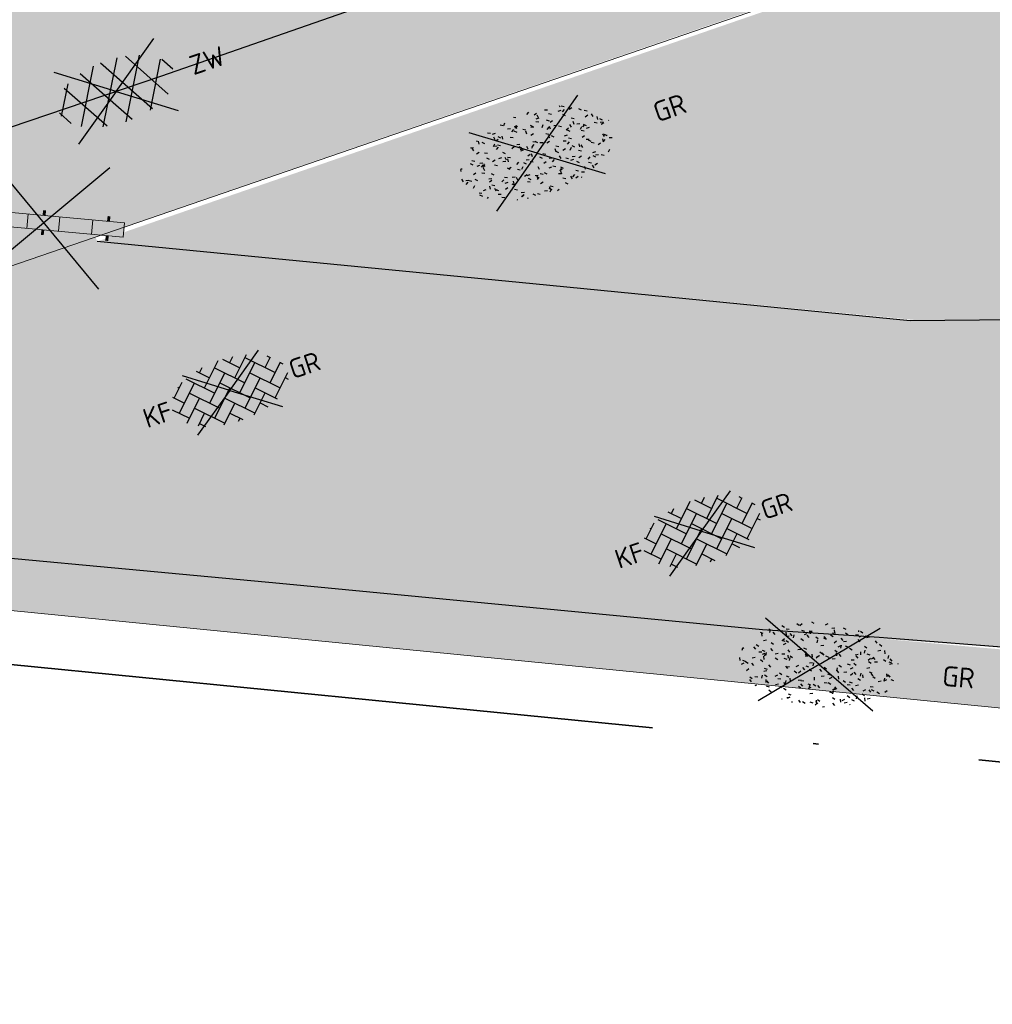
# Model space of a CAD drawing. Header units: metres. Extents: x 132493 to 135358, y 502695 to 503216.
# Tile 28 of 37: x 133062 to 133080, y 503010 to 503029. Entities that reach past the tile are written whole.
import ezdxf
from ezdxf.enums import TextEntityAlignment as Align

# ---------------------------------------------------------------- set-up
doc = ezdxf.new("R2010")
doc.units = ezdxf.units.M
doc.linetypes.add('XX-PROJECTGRENS', pattern=[18, 12, -3, 0, -3])
doc.layers.get('Defpoints').update_dxf_attribs({"color": 3})
for name, color, linetype, lineweight, plot in [('ARC- groen', 92, 'Continuous', 35, False), ('ARC-opbreken bss kf kv grijs', 190, 'Continuous', 20, False), ('N-WE-VH-GESLOTENVERHARDING_BETON-A-500', 12, 'Continuous', 18, False)]:
    doc.layers.add(name, color=color, linetype=linetype, lineweight=lineweight, plot=plot)
for name, color, linetype, lineweight in [('N-WE-KG-GRENS_WERKGRENS-G', 5, 'XX-PROJECTGRENS', 35), ('N-WE-VH-KANTVERHARDING-G', 2, 'Continuous', 18), ('V-WE-GR-GRAS-S', 3, 'Continuous', 25), ('V-WE-VH-KANTOPSLUITING_OPSLUITBAND_150X250-G', 190, 'VH-OPSLUITBAND_150X250-V', 25), ('V-WE-VH-VERHARDING_ASFALT-S', 2, 'Continuous', 25), ('V-WE-VH-VERHARDING_BETONSTRAATSTEEN_KEPER-S', 2, 'Continuous', 25), ('V-WE-VW-VERKEERSTEKEN_BORD_B-S', 7, 'Continuous', 25)]:
    doc.layers.add(name, color=color, linetype=linetype, lineweight=lineweight)
doc.styles.add('NLCS-ISO', font='NLCS-ISO.ttf')
doc.linetypes.add('VH-OPSLUITBAND_150X250-V', pattern='A,8,[24,NLCS.SHX,S=1,R=0,X=0,Y=0],8,-2,4,-2', length=24)

# ---------------------------------------------------------------- blocks, each defined once
blk = doc.blocks.new('V-SVH-BSS_KEIFORMAAT_KEPER-SO')
at = {"ltscale": 0.1}
for p, q in [((-2.150701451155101, 0.9575104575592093), (-0.1362047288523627, 2.972007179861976)), ((-2.150701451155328, 2.442434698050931), (-1.769360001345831, 2.823776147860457)), ((0.2926933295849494, 2.968888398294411), (1.561609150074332, 1.699972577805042)), ((0.8191470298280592, 2.442434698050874), (1.273324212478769, 2.896611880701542)), ((-5.120549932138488, 0.9575104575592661), (-3.948981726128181, 2.129078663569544)), ((4.440892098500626e-16, 0), (-3.727942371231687, 2.683914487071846)), ((-3.520521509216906, 2.327330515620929), (-1.408239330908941, 0.2150483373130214)), ((-2.400361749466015, 2.692094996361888), (-1.408239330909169, 1.699972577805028)), ((-0.6657772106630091, 2.44243469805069), (1.56160915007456, 0.2150483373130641)), ((4.440892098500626e-16, -1.665334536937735e-16), (3.727942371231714, 2.683914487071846)), ((0.819147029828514, 0.9575104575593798), (2.522678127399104, 2.661041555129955)), ((2.304071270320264, 2.442434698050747), (4.531457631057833, 0.2150483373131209)), ((4.297843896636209, 1.933586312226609), (4.531457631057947, 1.699972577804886)), ((-5.259365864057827, 1.096326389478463), (-4.378087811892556, 0.2150483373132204)), ((-5.120549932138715, -0.5274137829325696), (-2.893163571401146, 1.699972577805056)), ((-4.488306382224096, 1.81019114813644), (-4.378087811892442, 1.699972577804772)), ((-3.635625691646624, 0.9575104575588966), (-1.408239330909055, -1.269875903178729)), ((-2.150701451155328, -0.5274137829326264), (0.07668490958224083, 1.699972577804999)), ((-0.6657772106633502, 0.9575104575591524), (1.561609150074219, -1.269875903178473)), ((0.8191470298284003, -0.5274137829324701), (3.046533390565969, 1.699972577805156)), ((2.304071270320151, 0.9575104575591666), (4.531457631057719, -1.269875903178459)), ((3.788995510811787, 0.9575104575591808), (4.578330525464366, 1.746845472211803)), ((3.788995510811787, -0.5274137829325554), (5.323567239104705, 1.00715794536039)), ((5.273919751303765, 0.9575104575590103), (5.468845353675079, 0.7625848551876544)), ((-5.658132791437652, 0.01016907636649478), (-4.378087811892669, -1.269875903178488)), ((-4.735379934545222, -1.627168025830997), (-2.893163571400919, 0.2150483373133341)), ((0, 0), (-4.171838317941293, -3.003495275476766)), ((-2.150701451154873, -2.012338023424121), (0.07668490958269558, 0.2150483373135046)), ((0.8191470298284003, -2.01233802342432), (3.046533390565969, 0.2150483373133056)), ((-3.635625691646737, -0.5274137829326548), (-1.408239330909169, -2.754800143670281)), ((-0.6657772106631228, -0.5274137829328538), (1.561609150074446, -2.754800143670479)), ((8.881784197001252e-16, -1.665334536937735e-16), (4.171838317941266, -3.003495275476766)), ((2.304071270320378, -0.5274137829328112), (3.920312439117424, -2.143654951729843)), ((3.788995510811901, -2.012338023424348), (5.650918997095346, -0.1504145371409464)), ((5.273919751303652, -0.5274137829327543), (5.482181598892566, -0.7356756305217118)), ((-3.817546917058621, -2.194259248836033), (-2.893163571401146, -1.269875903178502)), ((-1.517408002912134, -2.863968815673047), (0.0766849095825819, -1.269875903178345)), ((1.441657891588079, -2.874751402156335), (3.046533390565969, -1.269875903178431)), ((-3.635625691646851, -2.012338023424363), (-3.194073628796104, -2.453890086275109)), ((-0.6657772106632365, -2.012338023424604), (0.2908238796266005, -2.968939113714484)), ((2.304071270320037, -2.012338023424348), (2.857603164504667, -2.56586991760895)), ((-0.1404673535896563, -2.971952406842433), (0.0766849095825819, -2.754800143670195))]:
    blk.add_line(p, q, dxfattribs=at)
at = {"style": 'NLCS-ISO'}
blk.add_attdef('FORMAAT', text='', height=1.8, dxfattribs=at).set_placement((-5.758132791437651, -4.40908139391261e-15), align=Align.MIDDLE_RIGHT)
blk.add_attdef('KLEUR', text='', height=1.8, dxfattribs=at).set_placement((5.901333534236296, -1.067507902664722e-15), align=Align.MIDDLE_LEFT)
at = {"style": 'NLCS-ISO', "flags": 1}
blk.add_attdef('FUNCTIE', text='', height=1.8, dxfattribs=at).set_placement((0.1159930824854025, -3.584775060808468), align=Align.MIDDLE_CENTER)
blk = doc.blocks.new('V-SVW-VERKEERSTEKEN_BORD_BB16 1-SO')
at = {"true_color": 0xffffff}
h = blk.add_hatch(color=7, dxfattribs=at)
h.dxf.hatch_style = 1
h.paths.add_polyline_path([(-4.252211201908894, 0.4687500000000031), (-4.127211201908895, 0.4687500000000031), (-4.127211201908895, 0.7937500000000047), (-4.252211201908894, 0.7937500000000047)])
h = blk.add_hatch(color=7, dxfattribs=at)
h.dxf.hatch_style = 1
h.paths.add_polyline_path([(0.06250000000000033, 0.4687500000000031), (-0.06249999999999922, 0.4687500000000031), (-0.06249999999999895, 0.7937500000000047), (0.06250000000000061, 0.7937500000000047)])
h = blk.add_hatch(color=7, dxfattribs=at)
h.dxf.hatch_style = 1
h.paths.add_polyline_path([(4.252211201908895, 0.4687500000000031), (4.127211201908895, 0.4687500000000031), (4.127211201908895, 0.7937500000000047), (4.252211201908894, 0.7937500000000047)])
h = blk.add_hatch(color=7, dxfattribs=at)
h.dxf.hatch_style = 1
h.paths.add_polyline_path([(-3.09375, 0.4687499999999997), (-5.220961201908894, 0.4687499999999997), (-5.220961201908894, -0.4687499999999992), (-3.09375, -0.4687499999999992)])
h = blk.add_hatch(color=7, dxfattribs=at)
h.dxf.hatch_style = 1
h.paths.add_polyline_path([(-1.03125, 0.4687499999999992), (-3.09375, 0.4687499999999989), (-3.09375, -0.4687499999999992), (-1.031249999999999, -0.4687499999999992)])
h = blk.add_hatch(color=7, dxfattribs=at)
h.dxf.hatch_style = 1
h.paths.add_polyline_path([(1.03125, 0.4687499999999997), (-1.031249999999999, 0.4687499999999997), (-1.031249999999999, -0.4687499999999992), (1.03125, -0.4687499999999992)])
h = blk.add_hatch(color=7, dxfattribs=at)
h.dxf.hatch_style = 1
h.paths.add_polyline_path([(3.158461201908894, 0.4687499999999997), (1.03125, 0.4687499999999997), (1.03125, -0.4687499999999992), (3.158461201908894, -0.4687499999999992)])
h = blk.add_hatch(color=7, dxfattribs=at)
h.dxf.hatch_style = 1
h.paths.add_polyline_path([(5.220961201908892, 0.4687499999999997), (3.158461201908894, 0.4687499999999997), (3.158461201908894, -0.4687499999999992), (5.220961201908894, -0.4687499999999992)])
h = blk.add_hatch(color=7, dxfattribs=at)
h.dxf.hatch_style = 1
h.paths.add_polyline_path([(-4.252211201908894, -0.4687499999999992), (-4.127211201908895, -0.4687499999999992), (-4.127211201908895, -0.7937500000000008), (-4.252211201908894, -0.7937500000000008)])
h = blk.add_hatch(color=7, dxfattribs=at)
h.dxf.hatch_style = 1
h.paths.add_polyline_path([(0.06250000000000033, -0.4687499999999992), (-0.06249999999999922, -0.4687499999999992), (-0.06249999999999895, -0.7937500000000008), (0.06250000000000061, -0.7937500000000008)])
h = blk.add_hatch(color=7, dxfattribs=at)
h.dxf.hatch_style = 1
h.paths.add_polyline_path([(4.252211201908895, -0.4687499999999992), (4.127211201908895, -0.4687499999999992), (4.127211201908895, -0.7937500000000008), (4.252211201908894, -0.7937500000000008)])
at = {"color": 250, "true_color": 0x191919}
for points in [[(-3.95, -3.95), (3.95, 3.95)], [(-3.95, 3.95), (3.95, -3.95)]]:
    blk.add_lwpolyline(points, dxfattribs=at)
at = {"color": 250, "lineweight": 0, "true_color": 0x191919}
for points in [[(-4.252211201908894, 0.4687500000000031), (-4.252211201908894, 0.7937500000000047)], [(-4.127211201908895, 0.4687500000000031), (-4.127211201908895, 0.7937500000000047)], [(-0.06249999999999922, 0.4687500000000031), (-0.06249999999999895, 0.7937500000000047)], [(0.06250000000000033, 0.4687500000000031), (0.06250000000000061, 0.7937500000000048)], [(4.127211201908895, 0.4687500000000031), (4.127211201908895, 0.7937500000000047)], [(4.252211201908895, 0.4687500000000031), (4.252211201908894, 0.7937500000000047)], [(-5.220961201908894, 0.4687499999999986), (5.220961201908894, 0.4687499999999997)], [(-5.220961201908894, 0.4687499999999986), (-5.220961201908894, -0.4687499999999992)], [(-3.09375, 0.4687499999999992), (-3.09375, -0.4687499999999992)], [(-1.03125, 0.4687500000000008), (-1.031249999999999, -0.4687499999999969)], [(1.03125, 0.4687499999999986), (1.03125, -0.4687499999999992)], [(3.158461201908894, 0.4687499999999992), (3.158461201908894, -0.4687499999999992)], [(5.220961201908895, 0.4687500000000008), (5.220961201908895, -0.4687499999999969)], [(-5.220961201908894, -0.4687499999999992), (5.220961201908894, -0.4687499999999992)], [(-4.252211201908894, -0.4687499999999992), (-4.252211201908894, -0.7937500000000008)], [(-4.127211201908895, -0.4687499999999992), (-4.127211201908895, -0.7937500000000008)], [(-0.06249999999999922, -0.4687499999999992), (-0.06249999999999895, -0.7937500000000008)], [(0.06250000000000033, -0.4687499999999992), (0.06250000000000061, -0.793750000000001)], [(4.127211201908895, -0.4687499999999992), (4.127211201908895, -0.7937500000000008)], [(4.252211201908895, -0.4687499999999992), (4.252211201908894, -0.7937500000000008)]]:
    blk.add_lwpolyline(points, dxfattribs=at)
blk = doc.blocks.new('V-SVH-ASFALT-SO')
for p, q in [((1.110223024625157e-16, -2.498001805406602e-16), (-4.895333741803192, 3.524372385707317)), ((1.110223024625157e-16, -4.024558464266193e-16), (4.895333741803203, 3.524372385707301)), ((-3.33066907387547e-16, -2.498001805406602e-16), (-4.895333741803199, -3.524372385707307)), ((5.551115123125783e-16, -4.024558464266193e-16), (4.895333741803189, -3.524372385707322))]:
    blk.add_line(p, q)
at = {"ltscale": 0.1}
for p, q in [((-4.100111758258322, -2.048697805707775), (-1.242826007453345, 2.900266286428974)), ((-2.190445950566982, -2.741059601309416), (1.077105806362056, 2.918506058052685)), ((2.677281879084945, -2.619009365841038), (-0.5432607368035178, 2.959134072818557)), ((4.510772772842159, -1.794708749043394), (1.852845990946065, 2.808955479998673)), ((-5.554205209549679, -0.567261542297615), (-4.018330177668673, 2.092952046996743)), ((0.5636441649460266, -2.958081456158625), (-2.659220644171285, 2.624084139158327)), ((-0.01487396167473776, -2.972858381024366), (3.131131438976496, 2.476182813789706)), ((-1.82940820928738, -2.81319315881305), (-4.495765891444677, 1.805073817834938)), ((2.466129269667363, -2.675634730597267), (4.87972582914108, 1.504837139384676)), ((5.637525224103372, 0.2536987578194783), (4.955691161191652, 1.434669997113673)), ((-4.910060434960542, -1.477346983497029), (-5.644711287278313, -0.2048943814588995))]:
    blk.add_line(p, q, dxfattribs=at)
at = {"style": 'NLCS-ISO'}
blk.add_attdef('KLEUR', text='', height=1.8, dxfattribs=at).set_placement((7.295467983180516, 1.13686837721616e-13), align=Align.MIDDLE_LEFT)
at = {"style": 'NLCS-ISO', "flags": 1}
blk.add_attdef('FUNCTIE', text='', height=1.8, dxfattribs=at).set_placement((0.1159930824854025, -3.584775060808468), align=Align.MIDDLE_CENTER)
blk = doc.blocks.new('V-SGR-GRAS_01-SO')
at = {"ltscale": 0.1}
for p, q in [((0, 0), (-1.426722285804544, 1.027161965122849)), ((-0.2123617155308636, 0.998255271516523), (-0.2688534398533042, 1.03087078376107)), ((0, 0), (1.426722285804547, 1.027161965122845)), ((0.07335939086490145, 0.9932330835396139), (0.1383112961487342, 1.030733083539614)), ((-1.301832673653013, 0.7612362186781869), (-1.32375157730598, 0.7738911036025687)), ((-1.2843362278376, 0.6840517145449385), (-1.277799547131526, 0.7587663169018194)), ((-0.9386756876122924, 0.8402425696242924), (-1.003627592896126, 0.8777425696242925)), ((-0.8917062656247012, 0.8119036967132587), (-0.8167062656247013, 0.8119036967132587)), ((-0.5755187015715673, 0.9192489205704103), (-0.6404706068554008, 0.9567489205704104)), ((-0.5619066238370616, 0.9188498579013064), (-0.5088736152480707, 0.9718828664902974)), ((-0.4269372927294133, 0.7849215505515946), (-0.4993817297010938, 0.8043329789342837)), ((-0.4246052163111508, 0.7057330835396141), (-0.3596533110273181, 0.743233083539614)), ((-0.3167062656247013, 0.8119036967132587), (-0.2417062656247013, 0.8119036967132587)), ((-0.3159448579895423, 0.773800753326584), (-0.2435004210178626, 0.7932121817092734)), ((-0.278054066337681, 0.7348787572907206), (-0.2910776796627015, 0.8087393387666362)), ((0.2856028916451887, 0.7107552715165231), (0.2206509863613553, 0.7482552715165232)), ((0.2394624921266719, 0.9226217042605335), (0.3119069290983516, 0.9420331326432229)), ((0.2582937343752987, 0.8119036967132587), (0.3332937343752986, 0.8119036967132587)), ((0.3171717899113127, 0.8144474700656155), (0.3041481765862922, 0.888308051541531)), ((0.5942198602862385, 0.9254137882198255), (0.521775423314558, 0.9448252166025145)), ((0.6487598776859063, 0.7897616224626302), (0.5838079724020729, 0.8272616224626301)), ((0.8332937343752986, 0.8119036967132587), (0.9082937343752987, 0.8119036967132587)), ((0.9123976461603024, 0.8940161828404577), (0.9069385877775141, 0.9249760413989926)), ((0.9271252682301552, 0.7644672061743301), (0.992077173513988, 0.8019672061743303)), ((1.011916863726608, 0.8687679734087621), (0.946964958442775, 0.9062679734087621)), ((1.149627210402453, 0.7765928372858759), (1.077182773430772, 0.796004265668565)), ((1.109260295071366, 0.767454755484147), (1.181704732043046, 0.7868661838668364)), ((-1.448094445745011, 0.6444293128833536), (-1.520538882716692, 0.6638407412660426)), ((-1.468505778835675, 0.5757413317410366), (-1.481529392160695, 0.6496019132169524)), ((-1.426759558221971, 0.4761588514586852), (-1.354315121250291, 0.4955702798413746)), ((-1.153848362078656, 0.6473139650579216), (-1.206881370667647, 0.7003469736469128)), ((-0.9684930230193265, 0.5122634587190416), (-0.9154600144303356, 0.5652964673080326)), ((-0.8926870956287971, 0.4956083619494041), (-0.9651315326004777, 0.5150197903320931)), ((-0.8732799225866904, 0.6553100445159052), (-0.8863035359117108, 0.7291706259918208)), ((-0.8713522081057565, 0.6249798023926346), (-0.7989077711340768, 0.644391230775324)), ((-0.8038680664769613, 0.4737362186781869), (-0.8688199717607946, 0.5112362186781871)), ((-0.7295842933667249, 0.6473139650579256), (-0.7826173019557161, 0.7003469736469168)), ((-0.6887983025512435, 0.606853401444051), (-0.6822616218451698, 0.6815680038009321)), ((-0.4407110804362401, 0.5527425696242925), (-0.5056629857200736, 0.5902425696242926)), ((-0.305320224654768, 0.6473139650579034), (-0.3583532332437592, 0.7003469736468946)), ((-0.07755409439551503, 0.6317489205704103), (-0.1425059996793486, 0.6692489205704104)), ((-0.09326037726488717, 0.5296550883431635), (-0.08672369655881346, 0.6043696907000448)), ((-0.001554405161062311, 0.4698128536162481), (0.07089003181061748, 0.4892242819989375)), ((0.128470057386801, 0.6361005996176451), (0.05602562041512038, 0.6555120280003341)), ((0.1189438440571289, 0.6473139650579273), (0.06591083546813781, 0.7003469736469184)), ((0.3219768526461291, 0.565296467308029), (0.37500986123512, 0.61832947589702)), ((0.4291606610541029, 0.4769672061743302), (0.4941125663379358, 0.5144672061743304)), ((0.5432079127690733, 0.6473139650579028), (0.4901749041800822, 0.700346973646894)), ((0.5022775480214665, 0.4524567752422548), (0.5088142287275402, 0.5271713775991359)), ((0.5538529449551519, 0.6186338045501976), (0.6262973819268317, 0.638045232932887)), ((0.6838774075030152, 0.4872796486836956), (0.6114329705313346, 0.5066910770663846)), ((0.9674719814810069, 0.6473139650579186), (0.9144389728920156, 0.7003469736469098)), ((1.146724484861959, 0.5022616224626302), (1.081772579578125, 0.5397616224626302)), ((1.391736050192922, 0.6473139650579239), (1.338703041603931, 0.7003469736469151)), ((1.509881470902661, 0.5812679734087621), (1.444929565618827, 0.6187679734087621)), ((-1.893339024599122, 0.2367171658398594), (-1.921057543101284, 0.2527204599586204)), ((-1.595790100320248, 0.240727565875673), (-1.64882310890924, 0.2937605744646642)), ((-1.530182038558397, 0.3157235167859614), (-1.59513394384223, 0.3532235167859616)), ((-1.1670250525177, 0.394729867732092), (-1.231976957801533, 0.4322298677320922)), ((-1.171526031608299, 0.2407275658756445), (-1.22455904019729, 0.2937605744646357)), ((-0.9225698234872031, 0.4182330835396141), (-0.8576179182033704, 0.4557330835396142)), ((-0.7472619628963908, 0.2407275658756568), (-0.800294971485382, 0.293760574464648)), ((-0.5569617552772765, 0.3209919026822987), (-0.4845173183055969, 0.3404033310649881)), ((-0.3372797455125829, 0.3467874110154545), (-0.4097241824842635, 0.3661988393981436)), ((-0.3229978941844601, 0.2407275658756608), (-0.3760309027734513, 0.293760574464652)), ((0.05725352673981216, 0.2652425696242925), (-0.007698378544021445, 0.3027425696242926)), ((0.1012661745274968, 0.2407275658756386), (0.04823316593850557, 0.2937605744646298)), ((0.4204105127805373, 0.3442489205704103), (0.3554586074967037, 0.3817489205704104)), ((0.4170194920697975, 0.2481830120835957), (0.403995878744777, 0.3220435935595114)), ((0.5255302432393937, 0.2407275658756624), (0.4724972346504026, 0.2937605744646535)), ((0.7835674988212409, 0.4232552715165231), (0.7186155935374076, 0.4607552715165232)), ((0.8682433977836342, 0.3146459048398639), (0.9406878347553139, 0.3340573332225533)), ((0.9497943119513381, 0.240727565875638), (0.896761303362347, 0.2937605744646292)), ((1.012245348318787, 0.3277517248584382), (0.9992217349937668, 0.4016123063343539)), ((1.097815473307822, 0.3752584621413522), (1.104352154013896, 0.4499730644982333)), ((1.239284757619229, 0.338458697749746), (1.166840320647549, 0.357870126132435)), ((1.205860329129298, 0.2117430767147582), (1.258893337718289, 0.2647760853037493)), ((1.282926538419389, 0.2482013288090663), (1.347878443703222, 0.2857013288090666)), ((1.374058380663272, 0.2407275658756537), (1.32102537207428, 0.2937605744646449)), ((1.423650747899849, 0.4634668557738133), (1.496095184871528, 0.4828782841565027)), ((1.644689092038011, 0.2147616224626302), (1.579737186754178, 0.2522616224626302)), ((1.607471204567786, 0.4073204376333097), (1.594447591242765, 0.4811810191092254)), ((1.693353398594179, 0.2980601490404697), (1.699890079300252, 0.3727747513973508)), ((1.798322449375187, 0.240727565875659), (1.745289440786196, 0.2937605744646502)), ((-1.963883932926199, -0.07009183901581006), (-1.976907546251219, 0.003768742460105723)), ((-1.929988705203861, 0.1884380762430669), (-1.925125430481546, 0.244025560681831)), ((-1.667776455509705, 0.02335000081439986), (-1.595332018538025, 0.04276142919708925)), ((-1.516706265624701, 0.1869036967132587), (-1.441706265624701, 0.1869036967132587)), ((-1.358436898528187, 0.2062951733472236), (-1.430881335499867, 0.2257066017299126)), ((0, 0), (-1.426722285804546, -1.027161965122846)), ((-1.420534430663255, 0.1307330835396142), (-1.355582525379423, 0.1682330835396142)), ((-1.36865807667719, 0.009476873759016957), (-1.38168169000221, 0.08333745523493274)), ((-1.375079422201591, 0.1056770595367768), (-1.3220464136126, 0.1587100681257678)), ((-1.334450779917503, 0.1112397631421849), (-1.327914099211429, 0.1859543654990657)), ((-1.112369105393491, 0.1721709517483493), (-1.039924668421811, 0.1915823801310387)), ((-1.032217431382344, 0.02822351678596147), (-1.097169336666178, 0.06572351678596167)), ((-0.9417062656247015, 0.1869036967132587), (-0.8667062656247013, 0.1869036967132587)), ((-0.8030295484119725, 0.05747422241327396), (-0.8754739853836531, 0.07688565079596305)), ((-0.7734322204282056, 0.0890455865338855), (-0.786455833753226, 0.1629061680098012)), ((-0.738912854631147, 0.03404145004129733), (-0.7323761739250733, 0.1087560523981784)), ((-0.6690604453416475, 0.107229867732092), (-0.734012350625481, 0.1447298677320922)), ((-0.305903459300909, 0.186236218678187), (-0.3708553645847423, 0.2237362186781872)), ((-0.3667062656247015, 0.1869036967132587), (-0.2917062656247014, 0.1869036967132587)), ((-0.2425713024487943, 0.01700400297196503), (-0.1701268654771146, 0.03641543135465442)), ((-0.1782063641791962, 0.1686142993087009), (-0.1912299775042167, 0.2424748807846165)), ((-0.1433749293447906, -0.04315686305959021), (-0.1368382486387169, 0.03155773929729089)), ((-0.08460954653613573, 0.1587100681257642), (-0.03157653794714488, 0.2117430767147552)), ((-0.06880394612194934, 0.1894672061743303), (-0.003852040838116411, 0.2269672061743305)), ((2.220446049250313e-16, 0), (1.426722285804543, -1.02716196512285)), ((0.2181276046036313, 0.1979664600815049), (0.1456831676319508, 0.217377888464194)), ((0.2082937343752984, 0.1869036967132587), (0.2832937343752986, 0.1869036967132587)), ((0.3128360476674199, 0.1658249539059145), (0.3852804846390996, 0.1852363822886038)), ((0.5552181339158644, -0.02225743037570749), (0.4902662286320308, 0.01524256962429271)), ((0.7735349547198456, 0.04914550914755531), (0.701090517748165, 0.06855693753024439)), ((0.7832937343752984, 0.1869036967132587), (0.8582937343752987, 0.1869036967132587)), ((0.9183751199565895, 0.05674892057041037), (0.853423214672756, 0.09424892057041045)), ((1.18263385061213, 0.01065800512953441), (1.255078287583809, 0.0300694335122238)), ((1.281532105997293, 0.1357552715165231), (1.21658020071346, 0.1732552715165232)), ((1.358293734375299, 0.1869036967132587), (1.433293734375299, 0.1869036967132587)), ((1.794692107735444, 0.1896377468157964), (1.722247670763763, 0.2090491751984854)), ((1.738041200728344, 0.1594789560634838), (1.810485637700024, 0.1788903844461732)), ((1.933293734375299, 0.1869036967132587), (1.948146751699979, 0.1869036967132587)), ((-1.918499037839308, -0.1567669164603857), (-1.853547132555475, -0.1192669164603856)), ((-1.824186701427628, -0.08301801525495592), (-1.896631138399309, -0.06360658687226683)), ((-1.758531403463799, -0.1297891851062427), (-1.823483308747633, -0.0922891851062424)), ((-1.613467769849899, -0.1658588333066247), (-1.666500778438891, -0.1128258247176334)), ((-1.395374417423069, -0.05078283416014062), (-1.460326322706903, -0.01328283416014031)), ((-1.268779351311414, -0.2318389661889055), (-1.341223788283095, -0.2124275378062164)), ((-1.189203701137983, -0.1658588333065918), (-1.242236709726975, -0.1128258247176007)), ((-0.7649396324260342, -0.1658588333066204), (-0.8179726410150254, -0.1128258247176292)), ((-0.7979786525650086, -0.1318169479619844), (-0.7255342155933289, -0.112405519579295)), ((-0.534252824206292, -0.2592764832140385), (-0.5992047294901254, -0.2217764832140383)), ((-0.5667685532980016, -0.09803279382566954), (-0.5018166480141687, -0.0605327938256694)), ((-0.4911959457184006, -0.2478763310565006), (-0.4381629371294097, -0.1948433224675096)), ((-0.3406755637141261, -0.1658588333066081), (-0.3937085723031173, -0.1128258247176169)), ((-0.2476221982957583, -0.09134672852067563), (-0.3200666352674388, -0.07193530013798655)), ((-0.1710958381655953, -0.180270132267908), (-0.2360477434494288, -0.1427701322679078)), ((0.08358850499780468, -0.1658588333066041), (0.0305554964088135, -0.1128258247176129)), ((0.1920611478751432, -0.101263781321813), (0.1271092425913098, -0.06376378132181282)), ((0.307785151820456, -0.2401676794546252), (0.2353407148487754, -0.2207562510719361)), ((0.4521629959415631, -0.1203551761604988), (0.4586996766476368, -0.04564057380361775)), ((0.5078525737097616, -0.1658588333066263), (0.4548195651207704, -0.1128258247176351)), ((0.6272265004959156, -0.138162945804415), (0.6996709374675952, -0.1187515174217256)), ((0.7849619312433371, -0.03929867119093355), (0.84991383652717, -0.001798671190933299)), ((0.7992739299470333, -0.1948433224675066), (0.852306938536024, -0.1418103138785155)), ((0.9321166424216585, -0.1658588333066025), (0.8790836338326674, -0.1128258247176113)), ((1.047700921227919, -0.1975534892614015), (1.054237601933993, -0.1228388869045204)), ((1.112093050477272, -0.2385127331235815), (1.099069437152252, -0.1646521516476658)), ((1.32894230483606, -0.09967544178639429), (1.256497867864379, -0.0802640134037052)), ((1.356380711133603, -0.1658588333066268), (1.303347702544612, -0.1128258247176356)), ((1.416339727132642, -0.2307510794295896), (1.351387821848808, -0.1932510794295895)), ((1.638727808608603, -0.2680645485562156), (1.703679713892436, -0.2305645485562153)), ((1.643238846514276, -0.2747518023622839), (1.649775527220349, -0.2000372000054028)), ((1.70731890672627, -0.1589440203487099), (1.69429529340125, -0.08508343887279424)), ((1.779496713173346, -0.1517447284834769), (1.714544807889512, -0.1142447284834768)), ((1.780644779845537, -0.1658588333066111), (1.727611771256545, -0.1128258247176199)), ((1.884349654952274, -0.2484963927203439), (1.811905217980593, -0.2290849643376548)), ((-1.781665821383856, -0.300909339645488), (-1.728632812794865, -0.247876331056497)), ((-1.623723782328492, -0.4962955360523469), (-1.688675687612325, -0.4587955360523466)), ((-1.566706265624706, -0.4380963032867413), (-1.491706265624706, -0.4380963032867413)), ((-1.384565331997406, -0.4615721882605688), (-1.378028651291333, -0.3868575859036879)), ((-1.353386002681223, -0.2806378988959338), (-1.280941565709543, -0.2612264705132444)), ((-1.260566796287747, -0.4172891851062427), (-1.32551870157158, -0.3797891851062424)), ((-1.268810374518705, -0.5567875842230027), (-1.281833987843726, -0.4829270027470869)), ((-1.064733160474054, -0.3855327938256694), (-0.9997812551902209, -0.3480327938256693)), ((-0.991706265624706, -0.4380963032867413), (-0.9167062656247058, -0.4380963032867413)), ((-0.8974098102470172, -0.3382828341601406), (-0.9623617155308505, -0.3007828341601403)), ((-0.7890274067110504, -0.5387705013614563), (-0.7824907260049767, -0.4640558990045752)), ((-0.7133720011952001, -0.3806599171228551), (-0.7858164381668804, -0.361248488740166)), ((-0.6735845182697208, -0.4772188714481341), (-0.6866081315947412, -0.4033582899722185)), ((-0.483588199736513, -0.4358048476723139), (-0.4111437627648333, -0.4163934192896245)), ((-0.416706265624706, -0.4380963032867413), (-0.3417062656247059, -0.4380963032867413)), ((-0.07835866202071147, -0.3976501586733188), (-0.09138227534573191, -0.3237895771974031)), ((0.07181915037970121, -0.2869838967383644), (0.1442635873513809, -0.2675724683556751)), ((0.1582937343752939, -0.4380963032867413), (0.2332937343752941, -0.4380963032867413)), ((0.326868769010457, -0.467770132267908), (0.2619168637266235, -0.4302701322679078)), ((0.2869973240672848, -0.3267986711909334), (0.3519492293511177, -0.2892986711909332)), ((0.5168671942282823, -0.3180814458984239), (0.5038435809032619, -0.2442208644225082)), ((0.6900257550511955, -0.388763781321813), (0.6250738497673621, -0.3512637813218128)), ((0.7332937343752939, -0.4380963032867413), (0.8082937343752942, -0.4380963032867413)), ((0.8631925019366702, -0.3889886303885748), (0.7907480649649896, -0.3695772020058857)), ((0.9416169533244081, -0.4421508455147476), (1.014061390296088, -0.4227394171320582)), ((1.053182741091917, -0.3097574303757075), (0.988230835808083, -0.2722574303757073)), ((1.308293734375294, -0.4380963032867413), (1.383293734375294, -0.4380963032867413)), ((1.497024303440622, -0.2933298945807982), (1.569468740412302, -0.2739184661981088)), ((-1.631145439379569, -0.572445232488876), (-1.68417844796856, -0.5194122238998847)), ((-1.535305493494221, -0.6572178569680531), (-1.497745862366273, -0.6355327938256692)), ((-1.206881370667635, -0.5724452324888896), (-1.259914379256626, -0.5194122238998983)), ((-1.179121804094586, -0.6699731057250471), (-1.251566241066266, -0.650561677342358)), ((-1.038995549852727, -0.5846257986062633), (-0.9665511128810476, -0.5652143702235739)), ((-0.8977823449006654, -0.6544627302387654), (-0.8447493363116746, -0.6014297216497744)), ((-0.7826173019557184, -0.5724452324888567), (-0.8356503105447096, -0.5194122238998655)), ((-0.7626021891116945, -0.7047891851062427), (-0.8275540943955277, -0.6672891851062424)), ((-0.3994452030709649, -0.6257828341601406), (-0.4643971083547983, -0.5882828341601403)), ((-0.3583532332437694, -0.5724452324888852), (-0.4113862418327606, -0.519412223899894)), ((-0.1579646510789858, -0.5294808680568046), (-0.2304090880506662, -0.5100694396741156)), ((-0.2109672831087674, -0.6142986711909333), (-0.1460153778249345, -0.5767986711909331)), ((-0.193489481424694, -0.6159688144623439), (-0.1869528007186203, -0.5412542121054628)), ((-0.1691977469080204, -0.7397927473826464), (-0.09675330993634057, -0.720381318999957)), ((-0.03628821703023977, -0.5467764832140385), (-0.1012401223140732, -0.5092764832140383)), ((0.0659108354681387, -0.5724452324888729), (0.01287782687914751, -0.5194122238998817)), ((0.3974426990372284, -0.6783018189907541), (0.324998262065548, -0.6588903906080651)), ((0.3862096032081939, -0.590971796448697), (0.4586540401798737, -0.5715603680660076)), ((0.3926875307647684, -0.6014297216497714), (0.4457205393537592, -0.5483967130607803)), ((0.4020484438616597, -0.6931671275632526), (0.4085851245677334, -0.6184525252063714)), ((0.4901749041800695, -0.5724452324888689), (0.4371418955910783, -0.5194122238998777)), ((0.8248333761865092, -0.755270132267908), (0.7598814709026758, -0.7177701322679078)), ((0.9144389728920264, -0.5724452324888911), (0.8614059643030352, -0.5194122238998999)), ((0.9975863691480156, -0.7703654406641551), (1.004123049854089, -0.695650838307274)), ((1.187990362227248, -0.676263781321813), (1.123038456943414, -0.6387637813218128)), ((1.140763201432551, -0.5555645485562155), (1.205715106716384, -0.5180645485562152)), ((1.211940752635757, -0.804777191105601), (1.198917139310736, -0.7309166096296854)), ((1.256007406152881, -0.7461387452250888), (1.328451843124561, -0.7267273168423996)), ((1.338703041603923, -0.5724452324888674), (1.285670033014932, -0.5194122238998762)), ((1.418599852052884, -0.5378095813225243), (1.346155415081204, -0.5183981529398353)), ((1.551147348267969, -0.5972574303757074), (1.486195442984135, -0.5597574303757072)), ((1.684164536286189, -0.5473895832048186), (1.736190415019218, -0.4953637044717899)), ((1.71280390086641, -0.5222820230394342), (1.709934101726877, -0.5194122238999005)), ((-1.125759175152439, -0.7837955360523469), (-1.190711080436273, -0.7462955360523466)), ((-0.8361067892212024, -0.9432198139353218), (-0.8533279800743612, -0.9259986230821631)), ((-0.7246050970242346, -0.8886136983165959), (-0.6521606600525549, -0.8692022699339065)), ((-0.7089318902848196, -0.9017986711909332), (-0.6439799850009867, -0.864298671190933)), ((-0.6237144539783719, -0.8187940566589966), (-0.6961588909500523, -0.7993826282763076)), ((-0.5823747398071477, -0.9944952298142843), (-0.5867604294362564, -0.9696227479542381)), ((-0.3760309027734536, -0.9790316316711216), (-0.4290639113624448, -0.9259986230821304)), ((-0.2646375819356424, -0.9922891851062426), (-0.3295894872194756, -0.9547891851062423)), ((-0.06830710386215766, -0.9676150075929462), (-0.1407515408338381, -0.9482035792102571)), ((-0.01389886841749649, -1.008016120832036), (0.03913414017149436, -0.9549831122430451)), ((0.04823316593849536, -0.9790316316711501), (-0.004799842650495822, -0.925998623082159)), ((0.02148904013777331, -0.9639146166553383), (0.008465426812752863, -0.8900540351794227)), ((0.09851940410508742, -0.9132828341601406), (0.03356749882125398, -0.8757828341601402)), ((0.4616763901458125, -0.8342764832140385), (0.3967244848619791, -0.7967764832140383)), ((0.4724972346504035, -0.9790316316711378), (0.4194642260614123, -0.9259986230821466)), ((0.6167148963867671, -0.8843459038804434), (0.6036912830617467, -0.8104853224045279)), ((0.6427985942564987, -0.8430645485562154), (0.7077504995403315, -0.8055645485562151)), ((0.7006000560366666, -0.8949596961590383), (0.7730444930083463, -0.875548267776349)), ((0.8560084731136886, -0.9382788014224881), (0.8437282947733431, -0.9259986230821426)), ((0.9528500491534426, -0.8271227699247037), (0.8804056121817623, -0.8077113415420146)), ((0.1721150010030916, -1.036566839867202), (0.217637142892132, -1.024369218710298))]:
    blk.add_line(p, q, dxfattribs=at)
at = {"ltscale": 0.1, "style": 'NLCS-ISO'}
blk.add_attdef('TYPE', text='', height=0.5, dxfattribs=at).set_placement((3.470943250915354, -0.01606055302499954), align=Align.MIDDLE_CENTER)

msp = doc.modelspace()

# ---------------------------------------------------------------- hatches: boundary and pattern name
at = {"layer": 'ARC- groen', "transparency": 33554559}
h = msp.add_hatch(color=256, dxfattribs=at)
h.dxf.hatch_style = 1
edge = h.paths.add_edge_path()
edge.add_arc((133083.2202563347, 503041.9356489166), 18.86796438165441, 269.0278400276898, 311.3891394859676, ccw=False)
edge.add_line((133082.9001315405, 503023.0704004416), (133078.9944918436, 503023.034125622))
edge.add_line((133078.9944918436, 503023.034125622), (133063.6259968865, 503024.5079349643))
edge.add_line((133063.6259968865, 503024.5079349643), (133108.8684908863, 503040.1106153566))
edge.add_line((133108.8684908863, 503040.1106153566), (133098.1593487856, 503029.6078003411))
edge.add_line((133098.1593487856, 503029.6078003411), (133095.695182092, 503027.7802150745))
h = msp.add_hatch(color=256, dxfattribs=at)
h.dxf.hatch_style = 1
edge = h.paths.add_edge_path()
edge.add_line((133042.10949897, 503015.5027772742), (133029.1286983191, 503010.9121872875))
edge.add_line((133029.1286983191, 503010.9121872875), (133028.9772280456, 503011.2612466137))
edge.add_line((133028.9772280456, 503011.2612466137), (133029.3337516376, 503012.400934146))
edge.add_line((133029.3337516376, 503012.400934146), (133040.4990285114, 503016.3222247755))
edge.add_line((133040.4990285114, 503016.3222247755), (133049.9997926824, 503018.5219122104))
edge.add_line((133049.9997926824, 503018.5219122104), (133057.0145950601, 503018.9344994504))
edge.add_line((133057.0145950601, 503018.9344994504), (133059.019048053, 503018.8940779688))
edge.add_line((133059.019048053, 503018.8940779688), (133071.5117653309, 503017.7197599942))
edge.add_line((133071.5117653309, 503017.7197599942), (133083.706781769, 503016.6327377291))
edge.add_arc((133083.3375880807, 503008.5635958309), 8.077583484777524, 20.986528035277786, 87.38032889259, ccw=False)
edge.add_line((133090.8793423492, 503011.4565696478), (133090.1849277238, 503011.2120113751))
edge.add_arc((133082.4636333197, 503006.5879857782), 8.999999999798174, 30.91598483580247, 84.36397240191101)
edge.add_line((133083.3475114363, 503015.5444783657), (133070.0418727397, 503016.8575551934))
edge.add_line((133070.0418727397, 503016.8575551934), (133062.0180958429, 503017.6493875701))
edge.add_arc((133057.2058705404, 502968.8862612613), 48.99999999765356, 84.36397240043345, 97.81727063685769)
edge.add_arc((133057.2058705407, 502968.8862612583), 49.00000000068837, 97.81727063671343, 107.9441154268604)
at = {"layer": 'ARC-opbreken bss kf kv grijs', "transparency": 33554559}
h = msp.add_hatch(color=256, dxfattribs=at)
h.dxf.hatch_style = 1
h.paths.add_polyline_path([(133063.0182691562, 503018.5228190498), (133059.019048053, 503018.8940779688), (133057.0145950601, 503018.9344994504), (133050.6991975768, 503018.5630488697), (133050.2114909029, 503019.9911700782), (133063.5970593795, 503024.5921229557), (133063.628296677, 503024.5087971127), (133071.7307712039, 503023.7237036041), (133078.753110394, 503023.0318837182), (133082.9001315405, 503023.0704004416), (133081.9677499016, 503016.844975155), (133076.0060404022, 503017.2879598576)])
at = {"layer": 'N-WE-VH-GESLOTENVERHARDING_BETON-A-500', "transparency": 33554559}
h = msp.add_hatch(color=256, dxfattribs=at)
h.dxf.hatch_style = 1
h.paths.add_polyline_path([(133116.6939272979, 503048.8591052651), (133048.4337334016, 503025.1968671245), (133050.2114909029, 503019.9911700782), (133108.8219780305, 503040.1740900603)])

# ---------------------------------------------------------------- linework, layer by layer
at = {"layer": 'Defpoints', "flags": 128}
msp.add_lwpolyline([(133049.3970874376, 503022.3557495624), (133064.810425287, 503027.5820384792), (133091.5910642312, 503036.9003618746), (133104.311714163, 503041.3634921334), (133117.0395056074, 503045.8291280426), (133130.9366617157, 503050.8245531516), (133143.7609534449, 503055.4043779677), (133150.8545237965, 503057.9410211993), (133166.4091660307, 503063.8215317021), (133187.8155007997, 503071.8356842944), (133201.8341864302, 503077.1154822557), (133216.3735539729, 503082.4932959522), (133229.3299231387, 503087.4267039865)], dxfattribs=at)
at = {"layer": 'N-WE-KG-GRENS_WERKGRENS-G', "flags": 128}
msp.add_lwpolyline([(132714.2253158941, 502831.3904483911), (132712.7400949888, 502830.0161407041), (132714.1731425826, 502827.1052403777), (132719.4251604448, 502816.1866046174), (132713.9174027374, 502811.8229371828, 0.04161843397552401), (132718.6427681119, 502809.6287933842, 0.09745513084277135), (132725.8804583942, 502809.0646027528), (132725.8125626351, 502804.7527027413), (132725.6099385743, 502797.8086237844), (132725.1053925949, 502797.8233461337, -0.135959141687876), (132716.3704461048, 502797.1749889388), (132711.3572987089, 502798.4330373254), (132706.3933053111, 502799.6787505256), (132700.2689487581, 502800.2533693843, -0.009927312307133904), (132677.6423638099, 502796.2204368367), (132632.4775441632, 502780.0411305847), (132631.3302142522, 502779.1512723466), (132632.0502299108, 502777.5865491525), (132622.168617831, 502772.6569421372), (132620.9717571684, 502775.0561014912), (132620.4519287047, 502775.3022731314), (132554.7125988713, 502749.9192737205), (132553.5520077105, 502749.2593933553), (132548.0520104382, 502747.4137700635), (132545.4075692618, 502745.6198070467), (132545.4636435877, 502743.7122677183), (132548.2703150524, 502740.2041546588), (132546.1977120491, 502738.5524976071), (132547.2734198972, 502736.3736973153), (132545.773115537, 502735.6868012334), (132549.5112197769, 502726.1300581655), (132550.9953625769, 502723.075728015), (132548.6114247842, 502721.9184287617), (132542.8630033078, 502733.748541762), (132538.4003322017, 502731.5800659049), (132545.6203605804, 502716.6702314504), (132539.1543029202, 502713.582988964), (132538.3787504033, 502715.2073406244), (132538.8299591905, 502715.4227718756, 0.1258055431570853), (132540.8642619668, 502717.121495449), (132538.2229633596, 502722.5858758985), (132533.0917598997, 502720.1696919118), (132531.9897855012, 502722.4959291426), (132537.06849646, 502724.96466485), (132534.5651297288, 502730.1339482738), (132532.6554730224, 502734.0772605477), (132529.4452623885, 502740.761434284, 0.3885101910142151), (132526.4405938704, 502741.9752038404), (132517.3612774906, 502738.5866334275), (132516.3409391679, 502741.2473833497), (132514.3343546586, 502748.3721289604), (132518.7602017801, 502750.017851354), (132518.7078413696, 502750.1586643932), (132537.4658066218, 502757.1237498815), (132545.2267770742, 502760.1067389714), (132545.3430136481, 502759.9905023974), (132617.2179337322, 502787.5652962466, 0.0530358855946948), (132670.1520954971, 502814.1423324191), (132672.3265500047, 502817.6322222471), (132670.7549624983, 502818.6114352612), (132672.1943896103, 502820.9216431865), (132670.4513079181, 502822.0267407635), (132673.8028653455, 502827.2857703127), (132676.7105516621, 502830.3663762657), (132678.6356808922, 502831.8345226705), (132679.3636294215, 502829.7175962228), (132686.5403633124, 502831.996473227), (132685.8887513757, 502832.7922795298), (132687.7843656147, 502834.3444221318), (132685.8924956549, 502836.654941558, -0.03363462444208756), (132681.7567952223, 502842.4619635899), (132688.1466029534, 502846.9156222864), (132694.7811445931, 502837.3968314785), (132696.5537453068, 502838.8858371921), (132699.4390531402, 502838.5227991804), (132704.6475855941, 502843.3276917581), (132708.6928347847, 502846.9399721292), (132708.7889737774, 502849.3249708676), (132723.0757401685, 502862.504571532, 0.07308262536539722), (132734.9296173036, 502877.1697995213), (132757.8275011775, 502915.9053533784), (132758.6960745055, 502915.4095598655), (132759.1679985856, 502916.2078974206), (132760.3906122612, 502915.428677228), (132762.0341197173, 502915.8510020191, -0.02648883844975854), (132766.1507159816, 502921.6317261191), (132767.8034618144, 502923.534666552, -0.1483820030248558), (132790.4768695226, 502936.940914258), (132818.0074301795, 502943.8991565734), (132826.6721795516, 502946.2000181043), (132835.264211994, 502948.5399119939), (132853.030991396, 502954.7204042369), (132855.5430462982, 502955.5943731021), (132893.6670651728, 502969.9346445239), (132911.4250937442, 502976.5518217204), (132985.9372209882, 503003.554560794), (133023.5711726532, 503017.0704657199), (133037.4729290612, 503022.0417912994), (133036.8284805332, 503023.8357818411), (133048.3715800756, 503027.8953449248), (133048.97521697, 503026.1071146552), (133048.9911361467, 503026.1127395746), (133116.4164145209, 503049.9369461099), (133129.5936692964, 503053.9728422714), (133207.8773459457, 503083.0824674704), (133221.6020627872, 503088.229315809), (133252.5806296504, 503100.4096689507), (133277.3930948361, 503110.4427945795), (133306.0693888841, 503122.394261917), (133329.6915567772, 503132.1074622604), (133343.7506007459, 503138.2081911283), (133361.8374489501, 503145.7804018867), (133391.0475199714, 503157.4094206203), (133404.4047577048, 503161.7069303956), (133414.3680779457, 503164.4651842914), (133423.3375518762, 503166.665003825), (133422.7640556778, 503168.0921528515), (133426.0535146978, 503169.4217021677), (133426.8625576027, 503167.4200363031), (133431.5381101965, 503168.3037502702), (133432.8605034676, 503169.7050978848, -0.01252502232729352), (133446.1950836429, 503172.024689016), (133446.4274399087, 503171.1419565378), (133453.6951711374, 503172.4352029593), (133464.2441775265, 503174.5581261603), (133468.7507191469, 503175.6983460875), (133481.3466587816, 503179.8027244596), (133494.5838262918, 503184.5239476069), (133505.9859397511, 503189.2401041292), (133509.7453047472, 503190.5054281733), (133516.5469371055, 503192.9082903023), (133520.2490062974, 503182.1618742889), (133500.0104023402, 503174.4274569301), (133496.1304450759, 503172.7271114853), (133491.3793823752, 503168.1817010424), (133489.9685666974, 503172.1368100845, -0.001551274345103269), (133487.1674594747, 503171.1474206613, -0.02365583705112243), (133473.9172051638, 503167.2191786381, -0.09025762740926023), (133471.022142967, 503165.2937241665), (133449.108795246, 503158.5337313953), (133447.9712047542, 503161.9662686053), (133447.2343836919, 503162.6708405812, 0.0522661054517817), (133400.8006422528, 503151.1583812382), (133401.0319163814, 503146.3192967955), (133398.1815961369, 503145.8738086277), (133389.706913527, 503144.5492659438, 0.007004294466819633), (133353.8959263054, 503130.4761869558, 0.0005797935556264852), (133350.949471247, 503129.2663756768), (133350.4881779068, 503128.3037546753), (133331.4339915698, 503120.1368624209), (133318.7108270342, 503114.6835351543), (133316.0634265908, 503108.0857307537), (133308.6707664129, 503105.028186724), (133301.2143453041, 503108.4141632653), (133286.9959372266, 503102.611572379), (133286.8641141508, 503102.663705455), (133275.2480078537, 503097.9132657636), (133256.6406850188, 503090.2815487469), (133233.221242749, 503081.2590805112), (133231.4393499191, 503077.3620802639), (133227.6286606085, 503079.1045076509), (133217.6736325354, 503075.2692786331), (133153.4352097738, 503051.2787820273), (133140.9956119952, 503046.8551439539), (133135.5872467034, 503044.9842156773), (133134.6884052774, 503047.4809715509), (133133.4898386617, 503047.0494830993, 0.1102594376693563), (133115.8269476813, 503035.8476061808), (133100.7363959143, 503020.7744244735, 0.265135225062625), (133098.6401080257, 503013.1295457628), (133089.7072472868, 503009.9835794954, 0.2579390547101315), (133083.442742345, 503014.5278438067, 0.006082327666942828), (133083.2493027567, 503014.5493125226), (133077.9674409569, 503015.0705569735), (133061.9198871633, 503016.654221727, 0.1103685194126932), (133041.138442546, 503014.1171993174), (133025.6326239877, 503008.6090530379), (133021.6649358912, 503007.2559797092), (133021.3873068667, 503008.0323382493), (132937.6224978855, 502978.218195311), (132938.3614250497, 502976.2016140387), (132914.7767187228, 502967.5397454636), (132913.474181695, 502967.0613674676, 0.4150905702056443), (132911.7843959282, 502963.3955454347), (132912.5107056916, 502961.4360794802), (132902.7646982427, 502957.8062582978), (132902.241647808, 502959.2173635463, 0.414545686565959), (132897.8682955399, 502961.2223582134), (132896.4310291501, 502960.6877564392), (132859.0093786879, 502946.7684991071), (132839.9460323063, 502940.0107226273), (132837.1916569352, 502939.0343225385, 0.4190667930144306), (132835.1422824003, 502934.6408631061), (132835.5909846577, 502933.4386243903), (132826.0512460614, 502929.8453406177), (132824.7147034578, 502933.4345395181, 0.3826627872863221), (132821.8774908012, 502934.9238406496), (132821.6574329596, 502934.8682218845), (132792.8395207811, 502927.5846064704, 0.1999422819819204), (132770.1472463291, 502910.6100132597), (132769.1033134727, 502908.8440283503), (132764.3316825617, 502900.7720262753), (132764.8374316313, 502894.8777678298, -0.02378065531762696), (132742.3564131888, 502859.0920275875, -0.02528372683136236), (132736.3364398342, 502852.2821149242, -0.005570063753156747), (132713.8574613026, 502831.0580347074)], format="xyb", dxfattribs=at)
at = {"layer": 'N-WE-VH-KANTVERHARDING-G', "flags": 128}
msp.add_lwpolyline([(133050.2114909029, 503019.9911700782), (133123.7242703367, 503045.259341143), (133123.7361037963, 503045.2204453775), (133123.8894382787, 503045.2700864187), (133137.1780271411, 503050.0316308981), (133139.5888819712, 503050.8656234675), (133151.9796788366, 503055.2719074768), (133167.029410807, 503060.7732595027), (133188.8147732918, 503068.9285432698), (133202.1418657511, 503073.9986265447), (133216.1662070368, 503079.2430235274), (133230.2290576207, 503084.6264713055), (133255.0701963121, 503094.2309981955), (133273.6372740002, 503101.8462088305), (133285.9614553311, 503106.7145802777), (133302.8100263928, 503113.7474685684), (133324.3175554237, 503122.6583104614), (133332.1126826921, 503125.9033861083), (133350.2354265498, 503133.8415949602), (133357.5945592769, 503137.1022901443)], dxfattribs=at)
msp.add_lwpolyline([(133090.1849277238, 503011.2120113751, 0.2311165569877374), (133083.5651309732, 503015.5203260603, 0.006082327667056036), (133083.3475114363, 503015.5444783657), (133078.0656496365, 503016.0657228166), (133062.0180958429, 503017.6493875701, 0.1103685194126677), (133040.8037044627, 503015.0595105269), (133029.1286983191, 503010.9121872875)], format="xyb", dxfattribs=at)
at = {"layer": 'V-WE-VH-KANTOPSLUITING_OPSLUITBAND_150X250-G', "flags": 128}
for points in [[(133083.9126933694, 503023.0798049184), (133078.753110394, 503023.0318837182), (133071.7307712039, 503023.7237036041), (133063.6259968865, 503024.5079349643)], [(133082.9670664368, 503016.7659420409), (133078.1721743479, 503017.1451564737), (133076.0060404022, 503017.2879598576), (133067.0174902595, 503018.1515601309), (133059.019048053, 503018.8940779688), (133057.0145950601, 503018.9344994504), (133049.9997926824, 503018.5219122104), (133048.0287135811, 503018.1169159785), (133040.530718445, 503016.2608121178)]]:
    msp.add_lwpolyline(points, dxfattribs=at)

# ---------------------------------------------------------------- block references
at = {"layer": 'V-WE-GR-GRAS-S', "zscale": 0.475}
for p, xscale, yscale, rotation in [((133071.8138191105, 503026.1506368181), 0.75, 0.75, 19.17924717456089), ((133077.0584264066, 503016.6431051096), 0.7500000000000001, 0.7500000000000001, 355.0661935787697)]:
    msp.add_blockref('V-SGR-GRAS_01-SO', p, dxfattribs=dict(at, xscale=xscale, yscale=yscale, rotation=rotation)).add_auto_attribs({'TYPE': 'GR'})
at = {"layer": 'V-WE-VH-VERHARDING_ASFALT-S', "xscale": 0.2, "yscale": 0.2, "zscale": 0.2, "rotation": 18.73055098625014}
msp.add_blockref('V-SVH-ASFALT-SO', (133063.9806823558, 503027.3006927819), dxfattribs=at).add_auto_attribs({'KLEUR': 'ZW'})
at = {"layer": 'V-WE-VH-VERHARDING_BETONSTRAATSTEEN_KEPER-S', "xscale": 0.1999999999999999, "yscale": 0.1999999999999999, "zscale": 0.1999999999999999, "rotation": 18.61584708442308}
for p in [(133066.0940114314, 503021.7403700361), (133074.8720236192, 503019.1233565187)]:
    msp.add_blockref('V-SVH-BSS_KEIFORMAAT_KEPER-SO', p, dxfattribs=at).add_auto_attribs({'FORMAAT': 'KF', 'KLEUR': 'GR'})
at = {"layer": 'V-WE-VW-VERKEERSTEKEN_BORD_B-S', "extrusion": (0.003666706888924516, -0.0001688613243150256, 0.9999932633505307), "xscale": 0.2873034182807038, "yscale": 0.2873034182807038, "zscale": 0.2873034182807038, "rotation": 354.7265064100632}
msp.add_blockref('V-SVW-VERKEERSTEKEN_BORD_BB16 1-SO', (133061.7310276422, 503024.9342617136, 403.6041674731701), dxfattribs=at)

doc.saveas('drawing.dxf')
